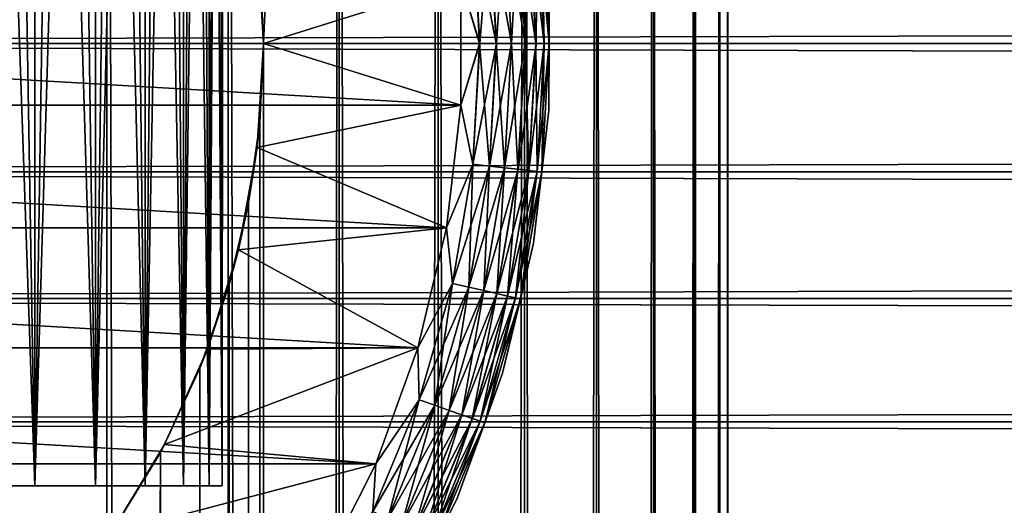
# Model space of a CAD drawing. Extents: x -265 to 265, y 0 to 607.
# Tile 207 of 256: x -243 to -232, y 575 to 580. Entities that reach past the tile are written whole.
import ezdxf

# ---------------------------------------------------------------- set-up
doc = ezdxf.new("R2010")
doc.units = 0
doc.header["$LTSCALE"] = 26.699852
for name, color, linetype in [('3', 7, 'CONTINUOUS'), ('4', 7, 'CONTINUOUS'), ('43', 7, 'CONTINUOUS'), ('44', 7, 'CONTINUOUS'), ('50', 7, 'CONTINUOUS'), ('53', 7, 'CONTINUOUS'), ('54', 7, 'CONTINUOUS'), ('56', 7, 'CONTINUOUS'), ('60', 7, 'CONTINUOUS'), ('64', 7, 'CONTINUOUS'), ('72', 7, 'CONTINUOUS'), ('73', 7, 'CONTINUOUS')]:
    doc.layers.add(name, color=color, linetype=linetype)

msp = doc.modelspace()

# ---------------------------------------------------------------- linework, layer by layer
at = {"layer": '3', "color": 7, "linetype": 'CONTINUOUS'}
for points in [[(-263, 581.451, 39.915), (-263, 580, 40), (263, 581.451, 39.915), (-263, 581.451, 39.915)], [(263, 581.451, 39.915), (-263, 580, 40), (263, 580, 40), (263, 581.451, 39.915)], [(-263, 580, 15), (-263, 581.451, 15.085), (263, 580, 15), (-263, 580, 15)], [(263, 580, 15), (-263, 581.451, 15.085), (263, 581.451, 15.085), (263, 580, 15)]]:
    msp.add_3dface(points, dxfattribs=at)
at = {"layer": '4', "color": 7, "linetype": 'CONTINUOUS'}
for points in [[(263, 580, 40), (-263, 580, 40), (-263, 578.549, 39.915), (263, 580, 40)], [(-263, 580, 15), (263, 580, 15), (263, 578.549, 15.085), (-263, 580, 15)], [(-263, 578.549, 15.085), (-263, 580, 15), (263, 578.549, 15.085), (-263, 578.549, 15.085)], [(263, 580, 40), (-263, 578.549, 39.915), (263, 578.549, 39.915), (263, 580, 40)], [(-263, 577.117, 15.337), (-263, 578.549, 15.085), (263, 577.117, 15.337), (-263, 577.117, 15.337)], [(263, 577.117, 15.337), (-263, 578.549, 15.085), (263, 578.549, 15.085), (263, 577.117, 15.337)], [(-263, 578.549, 39.915), (-263, 577.117, 39.663), (263, 578.549, 39.915), (-263, 578.549, 39.915)], [(263, 578.549, 39.915), (-263, 577.117, 39.663), (263, 577.117, 39.663), (263, 578.549, 39.915)], [(-263, 575.725, 15.754), (-263, 577.117, 15.337), (263, 575.725, 15.754), (-263, 575.725, 15.754)], [(263, 575.725, 15.754), (-263, 577.117, 15.337), (263, 577.117, 15.337), (263, 575.725, 15.754)], [(-263, 577.117, 39.663), (-263, 575.725, 39.246), (263, 577.117, 39.663), (-263, 577.117, 39.663)], [(263, 577.117, 39.663), (-263, 575.725, 39.246), (263, 575.725, 39.246), (263, 577.117, 39.663)], [(-263, 574.39, 16.33), (-263, 575.725, 15.754), (263, 574.39, 16.33), (-263, 574.39, 16.33)], [(263, 574.39, 16.33), (-263, 575.725, 15.754), (263, 575.725, 15.754), (263, 574.39, 16.33)], [(-263, 575.725, 39.246), (-263, 574.39, 38.67), (263, 575.725, 39.246), (-263, 575.725, 39.246)], [(263, 575.725, 39.246), (-263, 574.39, 38.67), (263, 574.39, 38.67), (263, 575.725, 39.246)]]:
    msp.add_3dface(points, dxfattribs=at)
at = {"layer": '43', "color": 7, "linetype": 'CONTINUOUS'}
for points in [[(-243.492, 1, 13.515), (-242.02, 1, 12.701), (-243.492, 599, 13.515), (-243.492, 1, 13.515)], [(-243.492, 599, 13.515), (-242.02, 1, 12.701), (-242.02, 599, 12.701), (-243.492, 599, 13.515)], [(-242.02, 1, 12.701), (-240.648, 1, 11.727), (-242.02, 599, 12.701), (-242.02, 1, 12.701)], [(-242.02, 599, 12.701), (-240.648, 1, 11.727), (-240.648, 599, 11.727), (-242.02, 599, 12.701)], [(-240.648, 1, 11.727), (-239.393, 1, 10.607), (-240.648, 599, 11.727), (-240.648, 1, 11.727)], [(-240.648, 599, 11.727), (-239.393, 1, 10.607), (-239.393, 599, 10.607), (-240.648, 599, 11.727)], [(-239.393, 1, 10.607), (-238.273, 1, 9.352), (-239.393, 599, 10.607), (-239.393, 1, 10.607)], [(-239.393, 599, 10.607), (-238.273, 1, 9.352), (-238.273, 599, 9.352), (-239.393, 599, 10.607)], [(-238.273, 1, 9.352), (-237.299, 1, 7.98), (-238.273, 599, 9.352), (-238.273, 1, 9.352)], [(-238.273, 599, 9.352), (-237.299, 1, 7.98), (-237.299, 599, 7.98), (-238.273, 599, 9.352)], [(-237.299, 1, 7.98), (-236.485, 1, 6.508), (-237.299, 599, 7.98), (-237.299, 1, 7.98)], [(-237.299, 599, 7.98), (-236.485, 1, 6.508), (-236.485, 599, 6.508), (-237.299, 599, 7.98)], [(-236.485, 1, 6.508), (-235.842, 1, 4.954), (-236.485, 599, 6.508), (-236.485, 1, 6.508)], [(-236.485, 599, 6.508), (-235.842, 1, 4.954), (-235.842, 599, 4.954), (-236.485, 599, 6.508)], [(-235.842, 1, 4.954), (-235.376, 1, 3.338), (-235.842, 599, 4.954), (-235.842, 1, 4.954)], [(-235.842, 599, 4.954), (-235.376, 1, 3.338), (-235.376, 599, 3.338), (-235.842, 599, 4.954)], [(-235.376, 1, 3.338), (-235.094, 1, 1.679), (-235.376, 599, 3.338), (-235.376, 1, 3.338)], [(-235.376, 599, 3.338), (-235.094, 1, 1.679), (-235.094, 599, 1.679), (-235.376, 599, 3.338)], [(-235.094, 1, 1.679), (-235, 1), (-235.094, 599, 1.679), (-235.094, 1, 1.679)], [(-235.094, 599, 1.679), (-235, 1), (-235, 599), (-235.094, 599, 1.679)]]:
    msp.add_3dface(points, dxfattribs=at)
at = {"layer": '44', "color": 7, "linetype": 'CONTINUOUS'}
for points in [[(-240.291, 580.895, -11.434), (-239.393, 599, -10.607), (-240.25, 580, -11.399), (-240.291, 580.895, -11.434)], [(-239.393, 599, -10.607), (-239.393, 1, -10.607), (-240.25, 20, -11.399), (-239.393, 599, -10.607)], [(-240.25, 580, -11.399), (-239.393, 599, -10.607), (-240.25, 20, -11.399), (-240.25, 580, -11.399)], [(-238.273, 1, -9.352), (-239.393, 1, -10.607), (-238.273, 599, -9.352), (-238.273, 1, -9.352)], [(-238.273, 599, -9.352), (-239.393, 1, -10.607), (-239.393, 599, -10.607), (-238.273, 599, -9.352)], [(-237.299, 1, -7.98), (-238.273, 1, -9.352), (-237.299, 599, -7.98), (-237.299, 1, -7.98)], [(-237.299, 599, -7.98), (-238.273, 1, -9.352), (-238.273, 599, -9.352), (-237.299, 599, -7.98)], [(-236.485, 1, -6.508), (-237.299, 1, -7.98), (-236.485, 599, -6.508), (-236.485, 1, -6.508)], [(-236.485, 599, -6.508), (-237.299, 1, -7.98), (-237.299, 599, -7.98), (-236.485, 599, -6.508)], [(-235.842, 1, -4.954), (-236.485, 1, -6.508), (-235.842, 599, -4.954), (-235.842, 1, -4.954)], [(-235.842, 599, -4.954), (-236.485, 1, -6.508), (-236.485, 599, -6.508), (-235.842, 599, -4.954)], [(-235.376, 1, -3.338), (-235.842, 1, -4.954), (-235.376, 599, -3.338), (-235.376, 1, -3.338)], [(-235.376, 599, -3.338), (-235.842, 1, -4.954), (-235.842, 599, -4.954), (-235.376, 599, -3.338)], [(-235.094, 1, -1.679), (-235.376, 1, -3.338), (-235.094, 599, -1.679), (-235.094, 1, -1.679)], [(-235.094, 599, -1.679), (-235.376, 1, -3.338), (-235.376, 599, -3.338), (-235.094, 599, -1.679)], [(-235, 599), (-235, 1), (-235.094, 1, -1.679), (-235, 599)], [(-235, 599), (-235.094, 1, -1.679), (-235.094, 599, -1.679), (-235, 599)], [(-240.291, 579.105, -11.434), (-240.25, 580, -11.399), (-240.291, 20.895, -11.434), (-240.291, 579.105, -11.434)], [(-240.291, 20.895, -11.434), (-240.25, 580, -11.399), (-240.25, 20, -11.399), (-240.291, 20.895, -11.434)], [(-240.418, 578.199, -11.54), (-240.291, 579.105, -11.434), (-240.418, 21.801, -11.54), (-240.418, 578.199, -11.54)], [(-240.418, 21.801, -11.54), (-240.291, 579.105, -11.434), (-240.291, 20.895, -11.434), (-240.418, 21.801, -11.54)], [(-240.638, 577.275, -11.72), (-240.418, 578.199, -11.54), (-240.638, 22.725, -11.72), (-240.638, 577.275, -11.72)], [(-240.638, 22.725, -11.72), (-240.418, 578.199, -11.54), (-240.418, 21.801, -11.54), (-240.638, 22.725, -11.72)], [(-240.967, 576.331, -11.975), (-240.638, 577.275, -11.72), (-240.967, 23.669, -11.975), (-240.967, 576.331, -11.975)], [(-240.967, 23.669, -11.975), (-240.638, 577.275, -11.72), (-240.638, 22.725, -11.72), (-240.967, 23.669, -11.975)], [(-241.415, 575.378, -12.3), (-240.967, 576.331, -11.975), (-241.415, 24.622, -12.3), (-241.415, 575.378, -12.3)], [(-241.415, 24.622, -12.3), (-240.967, 576.331, -11.975), (-240.967, 23.669, -11.975), (-241.415, 24.622, -12.3)], [(-241.99, 574.441, -12.682), (-241.415, 575.378, -12.3), (-241.99, 25.559, -12.682), (-241.99, 574.441, -12.682)], [(-241.99, 25.559, -12.682), (-241.415, 575.378, -12.3), (-241.415, 24.622, -12.3), (-241.99, 25.559, -12.682)]]:
    msp.add_3dface(points, dxfattribs=at)
at = {"layer": '50', "color": 7, "linetype": 'CONTINUOUS'}
for points in [[(-240.291, 580.895, -11.434), (-240.25, 580, -11.399), (-240.321, 581.175, -25), (-240.291, 580.895, -11.434)], [(-240.321, 581.175, -25), (-240.25, 580, -11.399), (-240.25, 580, -25), (-240.321, 581.175, -25)], [(-240.25, 580, -25), (-240.291, 579.105, -11.434), (-240.321, 578.825, -25), (-240.25, 580, -25)], [(-240.25, 580, -11.399), (-240.291, 579.105, -11.434), (-240.25, 580, -25), (-240.25, 580, -11.399)], [(-240.291, 579.105, -11.434), (-240.418, 578.199, -11.54), (-240.321, 578.825, -25), (-240.291, 579.105, -11.434)], [(-240.321, 578.825, -25), (-240.418, 578.199, -11.54), (-240.533, 577.667, -25), (-240.321, 578.825, -25)], [(-240.418, 578.199, -11.54), (-240.638, 577.275, -11.72), (-240.533, 577.667, -25), (-240.418, 578.199, -11.54)], [(-240.533, 577.667, -25), (-240.638, 577.275, -11.72), (-240.884, 576.543, -25), (-240.533, 577.667, -25)], [(-240.638, 577.275, -11.72), (-240.967, 576.331, -11.975), (-240.884, 576.543, -25), (-240.638, 577.275, -11.72)], [(-240.884, 576.543, -25), (-240.967, 576.331, -11.975), (-241.367, 575.469, -25), (-240.884, 576.543, -25)], [(-240.967, 576.331, -11.975), (-241.415, 575.378, -12.3), (-241.367, 575.469, -25), (-240.967, 576.331, -11.975)], [(-241.367, 575.469, -25), (-241.415, 575.378, -12.3), (-241.976, 574.461, -25), (-241.367, 575.469, -25)], [(-241.415, 575.378, -12.3), (-241.99, 574.441, -12.682), (-241.976, 574.461, -25), (-241.415, 575.378, -12.3)]]:
    msp.add_3dface(points, dxfattribs=at)
at = {"layer": '53', "color": 7, "linetype": 'CONTINUOUS'}
for points in [[(-240.321, 581.175, -25), (-240.25, 580, -25), (-238.02, 580.698, -25), (-240.321, 581.175, -25)], [(-238.02, 580.698, -25), (-240.25, 580, -25), (-238.02, 579.302, -25), (-238.02, 580.698, -25)], [(-240.25, 580, -25), (-240.321, 578.825, -25), (-238.02, 579.302, -25), (-240.25, 580, -25)], [(-238.02, 579.302, -25), (-240.321, 578.825, -25), (-238.182, 577.916, -25), (-238.02, 579.302, -25)], [(-240.321, 578.825, -25), (-240.533, 577.667, -25), (-238.182, 577.916, -25), (-240.321, 578.825, -25)], [(-238.182, 577.916, -25), (-240.533, 577.667, -25), (-238.504, 576.558, -25), (-238.182, 577.916, -25)], [(-240.533, 577.667, -25), (-240.884, 576.543, -25), (-238.504, 576.558, -25), (-240.533, 577.667, -25)], [(-240.884, 576.543, -25), (-241.367, 575.469, -25), (-238.504, 576.558, -25), (-240.884, 576.543, -25)], [(-238.504, 576.558, -25), (-241.367, 575.469, -25), (-238.981, 575.247, -25), (-238.504, 576.558, -25)], [(-241.367, 575.469, -25), (-241.976, 574.461, -25), (-238.981, 575.247, -25), (-241.367, 575.469, -25)], [(-238.981, 575.247, -25), (-241.976, 574.461, -25), (-239.608, 574, -25), (-238.981, 575.247, -25)]]:
    msp.add_3dface(points, dxfattribs=at)
at = {"layer": '54', "color": 7, "linetype": 'CONTINUOUS'}
for points in [[(-261.98, 579.302, -75), (-261.98, 580.698, -75), (-238.02, 579.302, -75), (-261.98, 579.302, -75)], [(-238.02, 579.302, -75), (-261.98, 580.698, -75), (-238.02, 580.698, -75), (-238.02, 579.302, -75)], [(-261.818, 577.916, -75), (-261.98, 579.302, -75), (-238.182, 577.916, -75), (-261.818, 577.916, -75)], [(-238.182, 577.916, -75), (-261.98, 579.302, -75), (-238.02, 579.302, -75), (-238.182, 577.916, -75)], [(-261.496, 576.558, -75), (-261.818, 577.916, -75), (-238.504, 576.558, -75), (-261.496, 576.558, -75)], [(-238.504, 576.558, -75), (-261.818, 577.916, -75), (-238.182, 577.916, -75), (-238.504, 576.558, -75)], [(-261.019, 575.247, -75), (-261.496, 576.558, -75), (-238.981, 575.247, -75), (-261.019, 575.247, -75)], [(-238.981, 575.247, -75), (-261.496, 576.558, -75), (-238.504, 576.558, -75), (-238.981, 575.247, -75)], [(-260.392, 574, -75), (-261.019, 575.247, -75), (-239.608, 574, -75), (-260.392, 574, -75)], [(-239.608, 574, -75), (-261.019, 575.247, -75), (-238.981, 575.247, -75), (-239.608, 574, -75)]]:
    msp.add_3dface(points, dxfattribs=at)
at = {"layer": '56', "color": 7, "linetype": 'CONTINUOUS'}
for points in [[(-237.022, 579.244, -74), (-237.022, 580.756, -74), (-237.022, 579.244, -26), (-237.022, 579.244, -74)], [(-237.022, 579.244, -26), (-237.022, 580.756, -74), (-237.022, 580.756, -26), (-237.022, 579.244, -26)], [(-237.197, 577.743, -74), (-237.022, 579.244, -74), (-237.197, 577.743, -26), (-237.197, 577.743, -74)], [(-237.197, 577.743, -26), (-237.022, 579.244, -74), (-237.022, 579.244, -26), (-237.197, 577.743, -26)], [(-237.546, 576.272, -74), (-237.197, 577.743, -74), (-237.546, 576.272, -26), (-237.546, 576.272, -74)], [(-237.546, 576.272, -26), (-237.197, 577.743, -74), (-237.197, 577.743, -26), (-237.546, 576.272, -26)], [(-238.063, 574.851, -74), (-237.546, 576.272, -74), (-238.063, 574.851, -26), (-238.063, 574.851, -74)], [(-238.063, 574.851, -26), (-237.546, 576.272, -74), (-237.546, 576.272, -26), (-238.063, 574.851, -26)], [(-238.742, 573.5, -74), (-238.063, 574.851, -74), (-238.742, 573.5, -26), (-238.742, 573.5, -74)], [(-238.742, 573.5, -26), (-238.063, 574.851, -74), (-238.063, 574.851, -26), (-238.742, 573.5, -26)]]:
    msp.add_3dface(points, dxfattribs=at)
at = {"layer": '60', "color": 7, "linetype": 'CONTINUOUS'}
for points in [[(-237.076, 580, -74.383), (-237.249, 581.437, -74.556), (-237.157, 581.447, -74.383), (-237.076, 580, -74.383)], [(-237.019, 580, -74.195), (-237.157, 581.447, -74.383), (-237.101, 581.453, -74.195), (-237.019, 580, -74.195)], [(-237.076, 580, -74.383), (-237.157, 581.447, -74.383), (-237.019, 580, -74.195), (-237.076, 580, -74.383)], [(-237.022, 580.756, -74), (-237.019, 580, -74.195), (-237.101, 581.453, -74.195), (-237.022, 580.756, -74)], [(-237.806, 580, -74.981), (-238.02, 580.698, -75), (-237.883, 581.365, -74.981), (-237.806, 580, -74.981)], [(-237.618, 580, -74.924), (-237.883, 581.365, -74.981), (-237.696, 581.386, -74.924), (-237.618, 580, -74.924)], [(-237.806, 580, -74.981), (-237.883, 581.365, -74.981), (-237.618, 580, -74.924), (-237.806, 580, -74.981)], [(-237.445, 580, -74.832), (-237.696, 581.386, -74.924), (-237.524, 581.406, -74.832), (-237.445, 580, -74.832)], [(-237.618, 580, -74.924), (-237.696, 581.386, -74.924), (-237.445, 580, -74.832), (-237.618, 580, -74.924)], [(-237.293, 580, -74.708), (-237.524, 581.406, -74.832), (-237.373, 581.423, -74.708), (-237.293, 580, -74.708)], [(-237.445, 580, -74.832), (-237.524, 581.406, -74.832), (-237.293, 580, -74.708), (-237.445, 580, -74.832)], [(-237.169, 580, -74.556), (-237.373, 581.423, -74.708), (-237.249, 581.437, -74.556), (-237.169, 580, -74.556)], [(-237.293, 580, -74.708), (-237.373, 581.423, -74.708), (-237.169, 580, -74.556), (-237.293, 580, -74.708)], [(-237.169, 580, -74.556), (-237.249, 581.437, -74.556), (-237.076, 580, -74.383), (-237.169, 580, -74.556)], [(-238.02, 579.302, -75), (-238.02, 580.698, -75), (-237.806, 580, -74.981), (-238.02, 579.302, -75)], [(-237.022, 580.756, -74), (-237.022, 579.244, -74), (-237.019, 580, -74.195), (-237.022, 580.756, -74)], [(-237.883, 578.635, -74.981), (-238.02, 579.302, -75), (-237.806, 580, -74.981), (-237.883, 578.635, -74.981)], [(-237.883, 578.635, -74.981), (-237.806, 580, -74.981), (-237.696, 578.614, -74.924), (-237.883, 578.635, -74.981)], [(-237.696, 578.614, -74.924), (-237.806, 580, -74.981), (-237.618, 580, -74.924), (-237.696, 578.614, -74.924)], [(-237.696, 578.614, -74.924), (-237.618, 580, -74.924), (-237.524, 578.594, -74.832), (-237.696, 578.614, -74.924)], [(-237.524, 578.594, -74.832), (-237.618, 580, -74.924), (-237.445, 580, -74.832), (-237.524, 578.594, -74.832)], [(-237.524, 578.594, -74.832), (-237.445, 580, -74.832), (-237.373, 578.577, -74.708), (-237.524, 578.594, -74.832)], [(-237.373, 578.577, -74.708), (-237.445, 580, -74.832), (-237.293, 580, -74.708), (-237.373, 578.577, -74.708)], [(-237.373, 578.577, -74.708), (-237.293, 580, -74.708), (-237.249, 578.563, -74.556), (-237.373, 578.577, -74.708)], [(-237.249, 578.563, -74.556), (-237.293, 580, -74.708), (-237.169, 580, -74.556), (-237.249, 578.563, -74.556)], [(-237.249, 578.563, -74.556), (-237.169, 580, -74.556), (-237.157, 578.553, -74.383), (-237.249, 578.563, -74.556)], [(-237.157, 578.553, -74.383), (-237.169, 580, -74.556), (-237.076, 580, -74.383), (-237.157, 578.553, -74.383)], [(-237.157, 578.553, -74.383), (-237.076, 580, -74.383), (-237.101, 578.547, -74.195), (-237.157, 578.553, -74.383)], [(-237.022, 579.244, -74), (-237.101, 578.547, -74.195), (-237.019, 580, -74.195), (-237.022, 579.244, -74)], [(-237.101, 578.547, -74.195), (-237.076, 580, -74.383), (-237.019, 580, -74.195), (-237.101, 578.547, -74.195)], [(-238.182, 577.916, -75), (-238.02, 579.302, -75), (-237.883, 578.635, -74.981), (-238.182, 577.916, -75)], [(-237.022, 579.244, -74), (-237.197, 577.743, -74), (-237.101, 578.547, -74.195), (-237.022, 579.244, -74)], [(-238.112, 577.287, -74.981), (-238.182, 577.916, -75), (-237.883, 578.635, -74.981), (-238.112, 577.287, -74.981)], [(-238.112, 577.287, -74.981), (-237.883, 578.635, -74.981), (-237.929, 577.245, -74.924), (-238.112, 577.287, -74.981)], [(-237.929, 577.245, -74.924), (-237.883, 578.635, -74.981), (-237.696, 578.614, -74.924), (-237.929, 577.245, -74.924)], [(-237.929, 577.245, -74.924), (-237.696, 578.614, -74.924), (-237.76, 577.206, -74.832), (-237.929, 577.245, -74.924)], [(-237.76, 577.206, -74.832), (-237.696, 578.614, -74.924), (-237.524, 578.594, -74.832), (-237.76, 577.206, -74.832)], [(-237.76, 577.206, -74.832), (-237.524, 578.594, -74.832), (-237.612, 577.172, -74.708), (-237.76, 577.206, -74.832)], [(-237.612, 577.172, -74.708), (-237.524, 578.594, -74.832), (-237.373, 578.577, -74.708), (-237.612, 577.172, -74.708)], [(-237.612, 577.172, -74.708), (-237.373, 578.577, -74.708), (-237.49, 577.145, -74.556), (-237.612, 577.172, -74.708)], [(-237.49, 577.145, -74.556), (-237.373, 578.577, -74.708), (-237.249, 578.563, -74.556), (-237.49, 577.145, -74.556)], [(-237.49, 577.145, -74.556), (-237.249, 578.563, -74.556), (-237.4, 577.124, -74.383), (-237.49, 577.145, -74.556)], [(-237.4, 577.124, -74.383), (-237.249, 578.563, -74.556), (-237.157, 578.553, -74.383), (-237.4, 577.124, -74.383)], [(-237.4, 577.124, -74.383), (-237.157, 578.553, -74.383), (-237.345, 577.112, -74.195), (-237.4, 577.124, -74.383)], [(-237.345, 577.112, -74.195), (-237.157, 578.553, -74.383), (-237.101, 578.547, -74.195), (-237.345, 577.112, -74.195)], [(-237.197, 577.743, -74), (-237.345, 577.112, -74.195), (-237.101, 578.547, -74.195), (-237.197, 577.743, -74)], [(-238.504, 576.558, -75), (-238.182, 577.916, -75), (-238.112, 577.287, -74.981), (-238.504, 576.558, -75)], [(-237.197, 577.743, -74), (-237.546, 576.272, -74), (-237.345, 577.112, -74.195), (-237.197, 577.743, -74)], [(-238.49, 575.973, -74.981), (-238.504, 576.558, -75), (-238.112, 577.287, -74.981), (-238.49, 575.973, -74.981)], [(-238.49, 575.973, -74.981), (-238.112, 577.287, -74.981), (-238.313, 575.911, -74.924), (-238.49, 575.973, -74.981)], [(-238.313, 575.911, -74.924), (-238.112, 577.287, -74.981), (-237.929, 577.245, -74.924), (-238.313, 575.911, -74.924)], [(-238.313, 575.911, -74.924), (-237.929, 577.245, -74.924), (-238.15, 575.853, -74.832), (-238.313, 575.911, -74.924)], [(-238.15, 575.853, -74.832), (-237.929, 577.245, -74.924), (-237.76, 577.206, -74.832), (-238.15, 575.853, -74.832)], [(-238.15, 575.853, -74.832), (-237.76, 577.206, -74.832), (-238.006, 575.803, -74.708), (-238.15, 575.853, -74.832)], [(-238.006, 575.803, -74.708), (-237.76, 577.206, -74.832), (-237.612, 577.172, -74.708), (-238.006, 575.803, -74.708)], [(-238.006, 575.803, -74.708), (-237.612, 577.172, -74.708), (-237.889, 575.762, -74.556), (-238.006, 575.803, -74.708)], [(-237.889, 575.762, -74.556), (-237.612, 577.172, -74.708), (-237.49, 577.145, -74.556), (-237.889, 575.762, -74.556)], [(-237.889, 575.762, -74.556), (-237.49, 577.145, -74.556), (-237.801, 575.732, -74.383), (-237.889, 575.762, -74.556)], [(-237.801, 575.732, -74.383), (-237.49, 577.145, -74.556), (-237.4, 577.124, -74.383), (-237.801, 575.732, -74.383)], [(-237.801, 575.732, -74.383), (-237.4, 577.124, -74.383), (-237.748, 575.713, -74.195), (-237.801, 575.732, -74.383)], [(-237.748, 575.713, -74.195), (-237.4, 577.124, -74.383), (-237.345, 577.112, -74.195), (-237.748, 575.713, -74.195)], [(-237.546, 576.272, -74), (-237.748, 575.713, -74.195), (-237.345, 577.112, -74.195), (-237.546, 576.272, -74)], [(-238.981, 575.247, -75), (-238.504, 576.558, -75), (-238.49, 575.973, -74.981), (-238.981, 575.247, -75)], [(-237.546, 576.272, -74), (-238.063, 574.851, -74), (-237.748, 575.713, -74.195), (-237.546, 576.272, -74)], [(-239.014, 574.709, -74.981), (-238.981, 575.247, -75), (-238.49, 575.973, -74.981), (-239.014, 574.709, -74.981)], [(-239.014, 574.709, -74.981), (-238.49, 575.973, -74.981), (-238.844, 574.628, -74.924), (-239.014, 574.709, -74.981)], [(-238.844, 574.628, -74.924), (-238.49, 575.973, -74.981), (-238.313, 575.911, -74.924), (-238.844, 574.628, -74.924)], [(-238.844, 574.628, -74.924), (-238.313, 575.911, -74.924), (-238.688, 574.553, -74.832), (-238.844, 574.628, -74.924)], [(-238.688, 574.553, -74.832), (-238.313, 575.911, -74.924), (-238.15, 575.853, -74.832), (-238.688, 574.553, -74.832)], [(-238.688, 574.553, -74.832), (-238.15, 575.853, -74.832), (-238.552, 574.487, -74.708), (-238.688, 574.553, -74.832)], [(-238.552, 574.487, -74.708), (-238.15, 575.853, -74.832), (-238.006, 575.803, -74.708), (-238.552, 574.487, -74.708)], [(-238.552, 574.487, -74.708), (-238.006, 575.803, -74.708), (-238.439, 574.433, -74.556), (-238.552, 574.487, -74.708)], [(-238.439, 574.433, -74.556), (-238.006, 575.803, -74.708), (-237.889, 575.762, -74.556), (-238.439, 574.433, -74.556)], [(-238.439, 574.433, -74.556), (-237.889, 575.762, -74.556), (-238.356, 574.393, -74.383), (-238.439, 574.433, -74.556)], [(-238.356, 574.393, -74.383), (-237.889, 575.762, -74.556), (-237.801, 575.732, -74.383), (-238.356, 574.393, -74.383)], [(-238.356, 574.393, -74.383), (-237.801, 575.732, -74.383), (-238.305, 574.368, -74.195), (-238.356, 574.393, -74.383)], [(-238.305, 574.368, -74.195), (-237.801, 575.732, -74.383), (-237.748, 575.713, -74.195), (-238.305, 574.368, -74.195)], [(-238.063, 574.851, -74), (-238.305, 574.368, -74.195), (-237.748, 575.713, -74.195), (-238.063, 574.851, -74)], [(-239.608, 574, -75), (-238.981, 575.247, -75), (-239.014, 574.709, -74.981), (-239.608, 574, -75)], [(-238.063, 574.851, -74), (-238.742, 573.5, -74), (-238.305, 574.368, -74.195), (-238.063, 574.851, -74)]]:
    msp.add_3dface(points, dxfattribs=at)
at = {"layer": '64', "color": 7, "linetype": 'CONTINUOUS'}
for points in [[(-237.249, 581.437, -25.445), (-237.168, 580, -25.445), (-237.157, 581.447, -25.618), (-237.249, 581.437, -25.445)], [(-237.157, 581.447, -25.618), (-237.168, 580, -25.445), (-237.076, 580, -25.618), (-237.157, 581.447, -25.618)], [(-237.157, 581.447, -25.618), (-237.076, 580, -25.618), (-237.101, 581.453, -25.806), (-237.157, 581.447, -25.618)], [(-237.022, 580.756, -26), (-237.101, 581.453, -25.806), (-237.019, 580, -25.806), (-237.022, 580.756, -26)], [(-237.101, 581.453, -25.806), (-237.076, 580, -25.618), (-237.019, 580, -25.806), (-237.101, 581.453, -25.806)], [(-237.882, 581.365, -25.019), (-238.02, 580.698, -25), (-237.805, 580, -25.019), (-237.882, 581.365, -25.019)], [(-237.882, 581.365, -25.019), (-237.805, 580, -25.019), (-237.695, 581.386, -25.076), (-237.882, 581.365, -25.019)], [(-237.695, 581.386, -25.076), (-237.805, 580, -25.019), (-237.617, 580, -25.076), (-237.695, 581.386, -25.076)], [(-237.695, 581.386, -25.076), (-237.617, 580, -25.076), (-237.523, 581.406, -25.169), (-237.695, 581.386, -25.076)], [(-237.523, 581.406, -25.169), (-237.617, 580, -25.076), (-237.444, 580, -25.169), (-237.523, 581.406, -25.169)], [(-237.523, 581.406, -25.169), (-237.444, 580, -25.169), (-237.372, 581.423, -25.293), (-237.523, 581.406, -25.169)], [(-237.372, 581.423, -25.293), (-237.444, 580, -25.169), (-237.292, 580, -25.293), (-237.372, 581.423, -25.293)], [(-237.372, 581.423, -25.293), (-237.292, 580, -25.293), (-237.249, 581.437, -25.445), (-237.372, 581.423, -25.293)], [(-237.249, 581.437, -25.445), (-237.292, 580, -25.293), (-237.168, 580, -25.445), (-237.249, 581.437, -25.445)], [(-238.02, 580.698, -25), (-238.02, 579.302, -25), (-237.805, 580, -25.019), (-238.02, 580.698, -25)], [(-237.022, 579.244, -26), (-237.022, 580.756, -26), (-237.019, 580, -25.806), (-237.022, 579.244, -26)], [(-237.805, 580, -25.019), (-238.02, 579.302, -25), (-237.882, 578.635, -25.019), (-237.805, 580, -25.019)], [(-237.805, 580, -25.019), (-237.882, 578.635, -25.019), (-237.617, 580, -25.076), (-237.805, 580, -25.019)], [(-237.617, 580, -25.076), (-237.882, 578.635, -25.019), (-237.695, 578.614, -25.076), (-237.617, 580, -25.076)], [(-237.617, 580, -25.076), (-237.695, 578.614, -25.076), (-237.444, 580, -25.169), (-237.617, 580, -25.076)], [(-237.444, 580, -25.169), (-237.695, 578.614, -25.076), (-237.523, 578.594, -25.169), (-237.444, 580, -25.169)], [(-237.444, 580, -25.169), (-237.523, 578.594, -25.169), (-237.292, 580, -25.293), (-237.444, 580, -25.169)], [(-237.292, 580, -25.293), (-237.523, 578.594, -25.169), (-237.372, 578.577, -25.293), (-237.292, 580, -25.293)], [(-237.292, 580, -25.293), (-237.372, 578.577, -25.293), (-237.168, 580, -25.445), (-237.292, 580, -25.293)], [(-237.168, 580, -25.445), (-237.372, 578.577, -25.293), (-237.249, 578.563, -25.445), (-237.168, 580, -25.445)], [(-237.168, 580, -25.445), (-237.249, 578.563, -25.445), (-237.076, 580, -25.618), (-237.168, 580, -25.445)], [(-237.076, 580, -25.618), (-237.249, 578.563, -25.445), (-237.157, 578.553, -25.618), (-237.076, 580, -25.618)], [(-237.076, 580, -25.618), (-237.157, 578.553, -25.618), (-237.019, 580, -25.806), (-237.076, 580, -25.618)], [(-237.019, 580, -25.806), (-237.157, 578.553, -25.618), (-237.101, 578.547, -25.806), (-237.019, 580, -25.806)], [(-237.022, 579.244, -26), (-237.019, 580, -25.806), (-237.101, 578.547, -25.806), (-237.022, 579.244, -26)], [(-238.02, 579.302, -25), (-238.182, 577.916, -25), (-237.882, 578.635, -25.019), (-238.02, 579.302, -25)], [(-237.197, 577.743, -26), (-237.022, 579.244, -26), (-237.101, 578.547, -25.806), (-237.197, 577.743, -26)], [(-237.882, 578.635, -25.019), (-238.182, 577.916, -25), (-238.111, 577.286, -25.019), (-237.882, 578.635, -25.019)], [(-237.882, 578.635, -25.019), (-238.111, 577.286, -25.019), (-237.695, 578.614, -25.076), (-237.882, 578.635, -25.019)], [(-237.695, 578.614, -25.076), (-238.111, 577.286, -25.019), (-237.928, 577.245, -25.076), (-237.695, 578.614, -25.076)], [(-237.695, 578.614, -25.076), (-237.928, 577.245, -25.076), (-237.523, 578.594, -25.169), (-237.695, 578.614, -25.076)], [(-237.523, 578.594, -25.169), (-237.928, 577.245, -25.076), (-237.759, 577.206, -25.169), (-237.523, 578.594, -25.169)], [(-237.523, 578.594, -25.169), (-237.759, 577.206, -25.169), (-237.372, 578.577, -25.293), (-237.523, 578.594, -25.169)], [(-237.372, 578.577, -25.293), (-237.759, 577.206, -25.169), (-237.611, 577.172, -25.293), (-237.372, 578.577, -25.293)], [(-237.372, 578.577, -25.293), (-237.611, 577.172, -25.293), (-237.249, 578.563, -25.445), (-237.372, 578.577, -25.293)], [(-237.249, 578.563, -25.445), (-237.611, 577.172, -25.293), (-237.49, 577.145, -25.445), (-237.249, 578.563, -25.445)], [(-237.249, 578.563, -25.445), (-237.49, 577.145, -25.445), (-237.157, 578.553, -25.618), (-237.249, 578.563, -25.445)], [(-237.157, 578.553, -25.618), (-237.49, 577.145, -25.445), (-237.4, 577.124, -25.618), (-237.157, 578.553, -25.618)], [(-237.157, 578.553, -25.618), (-237.4, 577.124, -25.618), (-237.101, 578.547, -25.806), (-237.157, 578.553, -25.618)], [(-237.101, 578.547, -25.806), (-237.4, 577.124, -25.618), (-237.344, 577.111, -25.806), (-237.101, 578.547, -25.806)], [(-237.197, 577.743, -26), (-237.101, 578.547, -25.806), (-237.344, 577.111, -25.806), (-237.197, 577.743, -26)], [(-238.182, 577.916, -25), (-238.504, 576.558, -25), (-238.111, 577.286, -25.019), (-238.182, 577.916, -25)], [(-237.546, 576.272, -26), (-237.197, 577.743, -26), (-237.344, 577.111, -25.806), (-237.546, 576.272, -26)], [(-238.111, 577.286, -25.019), (-238.504, 576.558, -25), (-238.489, 575.972, -25.019), (-238.111, 577.286, -25.019)], [(-238.111, 577.286, -25.019), (-238.489, 575.972, -25.019), (-237.928, 577.245, -25.076), (-238.111, 577.286, -25.019)], [(-237.928, 577.245, -25.076), (-238.489, 575.972, -25.019), (-238.312, 575.91, -25.076), (-237.928, 577.245, -25.076)], [(-237.928, 577.245, -25.076), (-238.312, 575.91, -25.076), (-237.759, 577.206, -25.169), (-237.928, 577.245, -25.076)], [(-237.759, 577.206, -25.169), (-238.312, 575.91, -25.076), (-238.149, 575.853, -25.169), (-237.759, 577.206, -25.169)], [(-237.759, 577.206, -25.169), (-238.149, 575.853, -25.169), (-237.611, 577.172, -25.293), (-237.759, 577.206, -25.169)], [(-237.611, 577.172, -25.293), (-238.149, 575.853, -25.169), (-238.006, 575.803, -25.293), (-237.611, 577.172, -25.293)], [(-237.611, 577.172, -25.293), (-238.006, 575.803, -25.293), (-237.49, 577.145, -25.445), (-237.611, 577.172, -25.293)], [(-237.49, 577.145, -25.445), (-238.006, 575.803, -25.293), (-237.888, 575.762, -25.445), (-237.49, 577.145, -25.445)], [(-237.49, 577.145, -25.445), (-237.888, 575.762, -25.445), (-237.4, 577.124, -25.618), (-237.49, 577.145, -25.445)], [(-237.4, 577.124, -25.618), (-237.888, 575.762, -25.445), (-237.801, 575.731, -25.618), (-237.4, 577.124, -25.618)], [(-237.4, 577.124, -25.618), (-237.801, 575.731, -25.618), (-237.344, 577.111, -25.806), (-237.4, 577.124, -25.618)], [(-237.344, 577.111, -25.806), (-237.801, 575.731, -25.618), (-237.747, 575.713, -25.806), (-237.344, 577.111, -25.806)], [(-237.546, 576.272, -26), (-237.344, 577.111, -25.806), (-237.747, 575.713, -25.806), (-237.546, 576.272, -26)], [(-238.504, 576.558, -25), (-238.981, 575.247, -25), (-238.489, 575.972, -25.019), (-238.504, 576.558, -25)], [(-238.063, 574.851, -26), (-237.546, 576.272, -26), (-237.747, 575.713, -25.806), (-238.063, 574.851, -26)], [(-238.489, 575.972, -25.019), (-238.981, 575.247, -25), (-239.013, 574.709, -25.019), (-238.489, 575.972, -25.019)], [(-238.489, 575.972, -25.019), (-239.013, 574.709, -25.019), (-238.312, 575.91, -25.076), (-238.489, 575.972, -25.019)], [(-238.312, 575.91, -25.076), (-239.013, 574.709, -25.019), (-238.843, 574.627, -25.076), (-238.312, 575.91, -25.076)], [(-238.312, 575.91, -25.076), (-238.843, 574.627, -25.076), (-238.149, 575.853, -25.169), (-238.312, 575.91, -25.076)], [(-238.149, 575.853, -25.169), (-238.843, 574.627, -25.076), (-238.688, 574.552, -25.169), (-238.149, 575.853, -25.169)], [(-238.149, 575.853, -25.169), (-238.688, 574.552, -25.169), (-238.006, 575.803, -25.293), (-238.149, 575.853, -25.169)], [(-238.006, 575.803, -25.293), (-238.688, 574.552, -25.169), (-238.551, 574.486, -25.293), (-238.006, 575.803, -25.293)], [(-238.006, 575.803, -25.293), (-238.551, 574.486, -25.293), (-237.888, 575.762, -25.445), (-238.006, 575.803, -25.293)], [(-237.888, 575.762, -25.445), (-238.551, 574.486, -25.293), (-238.439, 574.432, -25.445), (-237.888, 575.762, -25.445)], [(-237.888, 575.762, -25.445), (-238.439, 574.432, -25.445), (-237.801, 575.731, -25.618), (-237.888, 575.762, -25.445)], [(-237.801, 575.731, -25.618), (-238.439, 574.432, -25.445), (-238.356, 574.392, -25.618), (-237.801, 575.731, -25.618)], [(-237.801, 575.731, -25.618), (-238.356, 574.392, -25.618), (-237.747, 575.713, -25.806), (-237.801, 575.731, -25.618)], [(-237.747, 575.713, -25.806), (-238.356, 574.392, -25.618), (-238.305, 574.368, -25.806), (-237.747, 575.713, -25.806)], [(-238.063, 574.851, -26), (-237.747, 575.713, -25.806), (-238.305, 574.368, -25.806), (-238.063, 574.851, -26)], [(-238.981, 575.247, -25), (-239.608, 574, -25), (-239.013, 574.709, -25.019), (-238.981, 575.247, -25)], [(-238.742, 573.5, -26), (-238.063, 574.851, -26), (-238.305, 574.368, -25.806), (-238.742, 573.5, -26)]]:
    msp.add_3dface(points, dxfattribs=at)
at = {"layer": '72', "color": 7, "linetype": 'CONTINUOUS'}
for points in [[(-242.834, 575, -5.928), (-243.634, 575, -6.779), (-242.834, 575, 5.928), (-242.834, 575, -5.928)], [(-242.834, 575, 5.928), (-243.634, 575, -6.779), (-243.634, 575, 6.779), (-242.834, 575, 5.928)], [(-242.148, 575, -4.983), (-242.834, 575, -5.928), (-242.148, 575, 4.983), (-242.148, 575, -4.983)], [(-242.148, 575, 4.983), (-242.834, 575, -5.928), (-242.834, 575, 5.928), (-242.148, 575, 4.983)], [(-241.585, 575, -3.96), (-242.148, 575, -4.983), (-241.585, 575, 3.96), (-241.585, 575, -3.96)], [(-241.585, 575, 3.96), (-242.148, 575, -4.983), (-242.148, 575, 4.983), (-241.585, 575, 3.96)], [(-241.155, 575, -2.874), (-241.585, 575, -3.96), (-241.155, 575, 2.874), (-241.155, 575, -2.874)], [(-241.155, 575, 2.874), (-241.585, 575, -3.96), (-241.585, 575, 3.96), (-241.155, 575, 2.874)], [(-240.865, 575, -1.743), (-241.155, 575, -2.874), (-240.865, 575, 1.743), (-240.865, 575, -1.743)], [(-240.865, 575, 1.743), (-241.155, 575, -2.874), (-241.155, 575, 2.874), (-240.865, 575, 1.743)], [(-240.718, 575, -0.584), (-240.865, 575, -1.743), (-240.718, 575, 0.584), (-240.718, 575, -0.584)], [(-240.718, 575, 0.584), (-240.865, 575, -1.743), (-240.865, 575, 1.743), (-240.718, 575, 0.584)]]:
    msp.add_3dface(points, dxfattribs=at)
at = {"layer": '73', "color": 7, "linetype": 'CONTINUOUS'}
for points in [[(-243.634, 575, -6.779), (-242.834, 575, -5.928), (-243.634, 598, -6.779), (-243.634, 575, -6.779)], [(-243.634, 598, -6.779), (-242.834, 575, -5.928), (-243.221, 598, -6.366), (-243.634, 598, -6.779)], [(-242.834, 575, 5.928), (-243.634, 575, 6.779), (-242.834, 598, 5.928), (-242.834, 575, 5.928)], [(-242.834, 598, 5.928), (-243.634, 575, 6.779), (-243.221, 598, 6.366), (-242.834, 598, 5.928)], [(-243.221, 598, -6.366), (-242.834, 575, -5.928), (-242.834, 598, -5.928), (-243.221, 598, -6.366)], [(-242.834, 575, -5.928), (-242.148, 575, -4.983), (-242.834, 598, -5.928), (-242.834, 575, -5.928)], [(-242.834, 598, -5.928), (-242.148, 575, -4.983), (-242.476, 598, -5.466), (-242.834, 598, -5.928)], [(-242.148, 575, 4.983), (-242.834, 575, 5.928), (-242.148, 598, 4.983), (-242.148, 575, 4.983)], [(-242.148, 598, 4.983), (-242.834, 575, 5.928), (-242.476, 598, 5.466), (-242.148, 598, 4.983)], [(-242.476, 598, 5.466), (-242.834, 575, 5.928), (-242.834, 598, 5.928), (-242.476, 598, 5.466)], [(-242.476, 598, -5.466), (-242.148, 575, -4.983), (-242.148, 598, -4.983), (-242.476, 598, -5.466)], [(-242.148, 575, -4.983), (-241.585, 575, -3.96), (-242.148, 598, -4.983), (-242.148, 575, -4.983)], [(-242.148, 598, -4.983), (-241.585, 575, -3.96), (-241.85, 598, -4.48), (-242.148, 598, -4.983)], [(-241.585, 575, 3.96), (-242.148, 575, 4.983), (-241.585, 598, 3.96), (-241.585, 575, 3.96)], [(-241.585, 598, 3.96), (-242.148, 575, 4.983), (-241.85, 598, 4.48), (-241.585, 598, 3.96)], [(-241.85, 598, 4.48), (-242.148, 575, 4.983), (-242.148, 598, 4.983), (-241.85, 598, 4.48)], [(-241.85, 598, -4.48), (-241.585, 575, -3.96), (-241.585, 598, -3.96), (-241.85, 598, -4.48)], [(-241.585, 575, -3.96), (-241.155, 575, -2.874), (-241.585, 598, -3.96), (-241.585, 575, -3.96)], [(-241.585, 598, -3.96), (-241.155, 575, -2.874), (-241.353, 598, -3.424), (-241.585, 598, -3.96)], [(-241.155, 575, 2.874), (-241.585, 575, 3.96), (-241.155, 598, 2.874), (-241.155, 575, 2.874)], [(-241.155, 598, 2.874), (-241.585, 575, 3.96), (-241.353, 598, 3.424), (-241.155, 598, 2.874)], [(-241.353, 598, 3.424), (-241.585, 575, 3.96), (-241.585, 598, 3.96), (-241.353, 598, 3.424)], [(-241.353, 598, -3.424), (-241.155, 575, -2.874), (-241.155, 598, -2.874), (-241.353, 598, -3.424)], [(-241.155, 575, -2.874), (-240.865, 575, -1.743), (-241.155, 598, -2.874), (-241.155, 575, -2.874)], [(-241.155, 598, -2.874), (-240.865, 575, -1.743), (-240.992, 598, -2.313), (-241.155, 598, -2.874)], [(-240.865, 575, 1.743), (-241.155, 575, 2.874), (-240.865, 598, 1.743), (-240.865, 575, 1.743)], [(-240.865, 598, 1.743), (-241.155, 575, 2.874), (-240.992, 598, 2.313), (-240.865, 598, 1.743)], [(-240.992, 598, 2.313), (-241.155, 575, 2.874), (-241.155, 598, 2.874), (-240.992, 598, 2.313)], [(-240.992, 598, -2.313), (-240.865, 575, -1.743), (-240.865, 598, -1.743), (-240.992, 598, -2.313)], [(-240.865, 575, -1.743), (-240.718, 575, -0.584), (-240.865, 598, -1.743), (-240.865, 575, -1.743)], [(-240.865, 598, -1.743), (-240.718, 575, -0.584), (-240.773, 598, -1.166), (-240.865, 598, -1.743)], [(-240.718, 575, 0.584), (-240.865, 575, 1.743), (-240.718, 598, 0.584), (-240.718, 575, 0.584)], [(-240.718, 598, 0.584), (-240.865, 575, 1.743), (-240.773, 598, 1.166), (-240.718, 598, 0.584)], [(-240.773, 598, 1.166), (-240.865, 575, 1.743), (-240.865, 598, 1.743), (-240.773, 598, 1.166)], [(-240.773, 598, -1.166), (-240.718, 575, -0.584), (-240.718, 598, -0.584), (-240.773, 598, -1.166)], [(-240.718, 575, -0.584), (-240.718, 575, 0.584), (-240.718, 598, -0.584), (-240.718, 575, -0.584)], [(-240.718, 598, -0.584), (-240.718, 575, 0.584), (-240.7, 598), (-240.718, 598, -0.584)], [(-240.7, 598), (-240.718, 575, 0.584), (-240.718, 598, 0.584), (-240.7, 598)]]:
    msp.add_3dface(points, dxfattribs=at)

doc.saveas('drawing.dxf')
